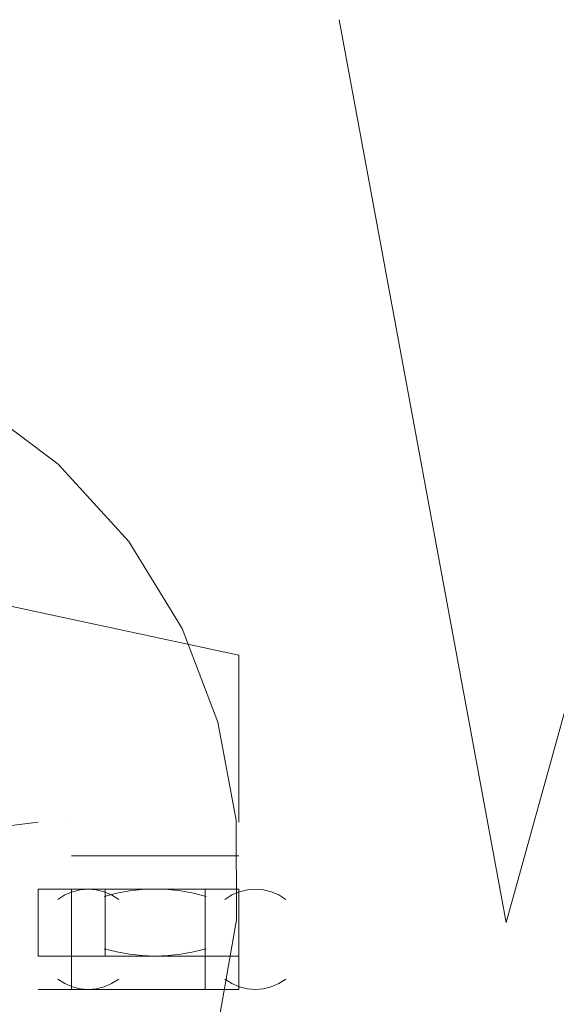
# Model space of a CAD drawing. Header units: millimetres. Extents: x 17 to 403, y 12 to 285.
# Tile 102 of 145: x 261.597 to 262.276, y 167.706 to 168.952. Entities that reach past the tile are written whole.
import ezdxf

# ---------------------------------------------------------------- set-up
doc = ezdxf.new("R2010")
doc.units = ezdxf.units.MM
doc.layers.add('LINE_000000', color=7, linetype='Continuous')

msp = doc.modelspace()

# ---------------------------------------------------------------- linework, layer by layer
at = {"layer": 'LINE_000000', "lineweight": 0}
for p, q in [((261.2813, 168.275), (261.874, 168.148)), ((261.2813, 168.275), (261.874, 168.148)), ((261.874, 168.148), (261.874, 167.9363)), ((261.874, 168.148), (261.874, 168.148)), ((261.874, 168.1057), (261.874, 168.1057)), ((261.2813, 167.894), (261.62, 167.9363)), ((261.62, 167.9363), (261.62, 167.9363)), ((261.6623, 167.9363), (261.6623, 167.9363)), ((261.874, 167.9363), (261.874, 167.9363)), ((261.874, 167.894), (261.6623, 167.894)), ((261.874, 167.8517), (261.62, 167.8517)), ((261.62, 167.8517), (261.62, 167.767)), ((261.62, 167.8517), (261.62, 167.8517)), ((261.6623, 167.8517), (261.6623, 167.767)), ((261.6623, 167.8517), (261.7047, 167.8517)), ((261.7047, 167.8517), (261.7047, 167.767)), ((261.8317, 167.8517), (261.8317, 167.767)), ((261.8317, 167.8517), (261.8317, 167.767)), ((261.8317, 167.8517), (261.8317, 167.8517)), ((261.874, 167.8517), (261.874, 167.767)), ((261.874, 167.8517), (261.874, 167.8517)), ((261.874, 167.767), (261.62, 167.767)), ((261.62, 167.767), (261.62, 167.767)), ((261.6623, 167.767), (261.7047, 167.767)), ((261.6623, 167.767), (261.747, 167.767)), ((261.6623, 167.767), (261.6623, 167.7247)), ((261.6623, 167.7247), (261.6623, 167.767)), ((261.874, 167.767), (261.747, 167.767)), ((261.8317, 167.767), (261.8317, 167.767)), ((261.8317, 167.7247), (261.8317, 167.767)), ((261.874, 167.767), (261.874, 167.7247)), ((261.874, 167.767), (261.874, 167.767)), ((261.62, 167.7247), (261.874, 167.7247))]:
    msp.add_line(p, q, dxfattribs=at)
for points in [[(262.001, 168.9523), (262.2127, 167.8093), (262.4243, 168.5713), (262.5937, 167.8093), (262.8053, 168.9523)], [(261.8491, 167.6874), (261.8714, 167.8126), (261.8709, 167.9388), (261.8477, 168.0629), (261.8022, 168.1816), (261.7347, 168.2916), (261.6455, 168.3895), (261.5395, 168.4691), (261.4237, 168.5259), (261.3012, 168.56), (261.1755, 168.5713), (261.0497, 168.56), (260.9273, 168.5259), (260.8114, 168.4691), (260.7055, 168.3895), (260.6163, 168.2916), (260.5488, 168.1816), (260.5033, 168.0629), (260.4801, 167.9388), (260.4795, 167.8126), (260.5019, 167.6874)], [(261.722, 167.8386), (261.7131, 167.8443), (261.7036, 167.8484), (261.6936, 167.8508), (261.6835, 167.8517), (261.6733, 167.8508), (261.6634, 167.8484), (261.6539, 167.8443), (261.645, 167.8386)], [(261.8327, 167.8425), (261.8168, 167.8465), (261.8007, 167.8494), (261.7845, 167.8511), (261.7682, 167.8517), (261.7519, 167.8511), (261.7356, 167.8494), (261.7195, 167.8465), (261.7036, 167.8425)], [(261.9337, 167.8386), (261.9248, 167.8443), (261.9153, 167.8484), (261.9053, 167.8508), (261.8952, 167.8517), (261.885, 167.8508), (261.8751, 167.8484), (261.8655, 167.8443), (261.8566, 167.8386)], [(261.7036, 167.7761), (261.7195, 167.7721), (261.7356, 167.7693), (261.7519, 167.7676), (261.7682, 167.767), (261.7845, 167.7676), (261.8007, 167.7693), (261.8168, 167.7721), (261.8327, 167.7761)], [(261.645, 167.7377), (261.6539, 167.732), (261.6634, 167.7279), (261.6733, 167.7255), (261.6835, 167.7247), (261.6936, 167.7255), (261.7036, 167.7279), (261.7131, 167.732), (261.722, 167.7377)], [(261.8566, 167.7377), (261.8655, 167.732), (261.8751, 167.7279), (261.885, 167.7255), (261.8952, 167.7247), (261.9053, 167.7255), (261.9153, 167.7279), (261.9248, 167.732), (261.9337, 167.7377)]]:
    msp.add_lwpolyline(points, dxfattribs=at)

doc.saveas('drawing.dxf')
